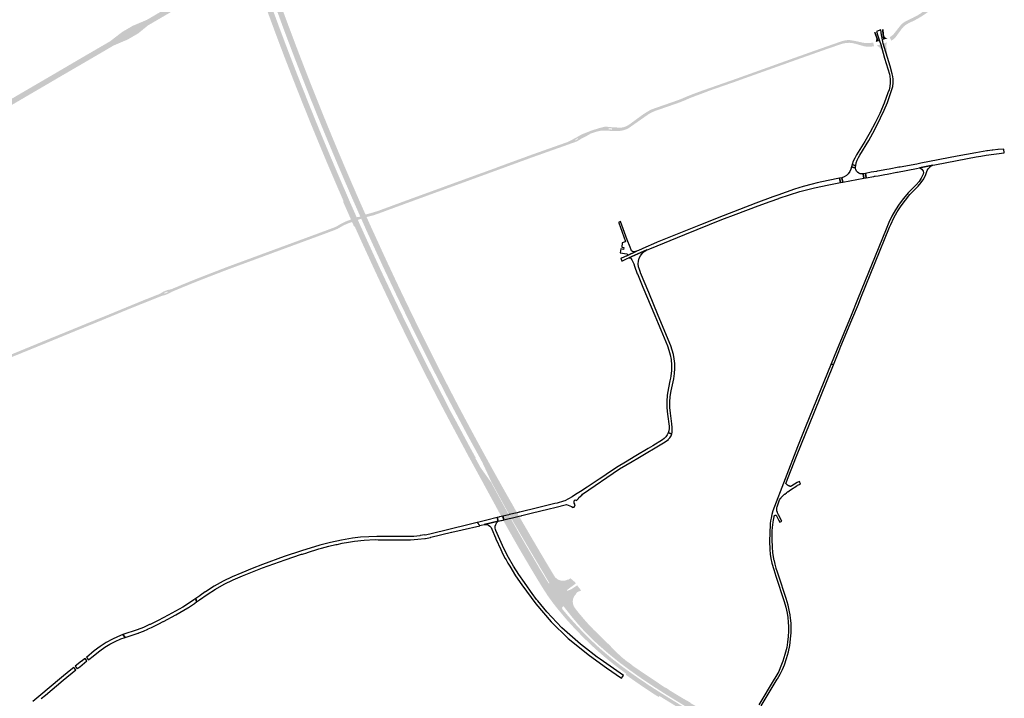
# Model space of a CAD drawing. Header units: metres. Extents: x 124582 to 143330, y 393481 to 406815.
# Tile 109 of 134: x 136712 to 138065, y 396974 to 397906. Entities that reach past the tile are written whole.
import ezdxf

# ---------------------------------------------------------------- set-up
doc = ezdxf.new("R2010")
doc.units = ezdxf.units.M
doc.header["$MEASUREMENT"] = 0
for name, color, linetype, lineweight in [('ir-ARC-asfalt-bestaande wegen-niet te inspecteren', 151, 'Continuous', 0), ('ir-ARC-asfalt-hoofdwegen-te inspecteren', 5, 'Continuous', 0), ('ir-ARC-fietspaden naastliggend- te inspecteren', 1, 'Continuous', 0)]:
    doc.layers.add(name, color=color, linetype=linetype, lineweight=lineweight)

msp = doc.modelspace()

# ---------------------------------------------------------------- hatches: boundary and pattern name
at = {"layer": 'ir-ARC-asfalt-hoofdwegen-te inspecteren', "linetype": 'Continuous', "lineweight": 13}
for points in [[(136760.542, 397824.182), (136756.858, 397830.566), (136758.633, 397831.588), (136797.705, 397854.499), (136836.027, 397876.785), (136886.533, 397906.261), (136929.714, 397931.484), (136986.824, 397964.87), (137000, 397972.926), (137005.491, 397976.13), (137017.54, 397983.09), (137023.4, 397986.511), (137023.95, 397986.831), (137025.657, 397987.829), (137034.507, 397992.996), (137038.155, 397995.125), (137044.872, 397999.047), (137048.155, 398000.963), (137086.108, 398022.778), (137138.587, 398053.56), (137149.416, 398061.211), (137162.206, 398070.325), (137170.343, 398075.032), (137170.811, 398075.303), (137198.715, 398088.506), (137223.666, 398102.948), (137237.064, 398110.928), (137240.753, 398104.4), (137227.318, 398096.594), (137092.134, 398017.645), (137062.185, 398000), (137050.792, 397993.349), (137047.517, 397991.437), (137040.785, 397987.507), (137037.141, 397985.379), (137028.291, 397980.212), (137026.59, 397979.219), (137026.041, 397978.898), (137022.31, 397976.72), (137009.39, 397969.12), (137002.067, 397965.024), (136937.118, 397927.188), (136887.974, 397898.537), (136840.941, 397871.051), (136810.777, 397853.422), (136804.844, 397849.954), (136802.802, 397848.761), (136764.849, 397826.701), (136762.325, 397825.234)], [(137168.991, 397660.441), (137158.966, 397683.649), (137150.772, 397702.728), (137142.848, 397721.53), (137134.865, 397740.577), (137126.766, 397760.192), (137119.025, 397779.25), (137111.589, 397797.693), (137106.013, 397811.792), (137096.742, 397835.482), (137089.328, 397854.577), (137082.229, 397873.285), (137074.601, 397893.497), (137060.449, 397932.134), (137053.82, 397950.338), (137046.1, 397972.114), (137052.89, 397975.978), (137054.873, 397970.349), (137055.346, 397969.051), (137061.152, 397952.879), (137067.931, 397934.106), (137074.931, 397914.945), (137078.649, 397904.856), (137080.815, 397899.026), (137089.257, 397876.56), (137096.588, 397857.312), (137103.937, 397838.278), (137111.407, 397819.195), (137118.959, 397800.155), (137126.616, 397781.07), (137134.294, 397762.153), (137142.182, 397743.056), (137150.018, 397724.265), (137158.052, 397705.31), (137166.115, 397686.504), (137172.879, 397670.804), (137176.226, 397663.105)], [(137156.435, 397655.817), (137156.399, 397657.712), (137156.03, 397658.912), (137154.617, 397662.143), (137146.021, 397682.055), (137134.381, 397709.229), (137123.194, 397735.991), (137111.081, 397765.435), (137099.807, 397793.472), (137090.449, 397817.162), (137079.653, 397844.843), (137073.735, 397860.215), (137062.877, 397889.077), (137055.82, 397908.14), (137045.366, 397936.81), (137036.311, 397962.216), (137035.823, 397963.369), (137035.629, 397963.714), (137035.422, 397963.922), (137034.485, 397964.516), (137033.559, 397964.977), (137042.446, 397970.034), (137044.463, 397964.234), (137044.44, 397963.477), (137044.368, 397963.344), (137044.306, 397962.587), (137049.227, 397948.718), (137055.805, 397930.507), (137063.06, 397910.686), (137070.093, 397891.647), (137077.592, 397871.69), (137084.721, 397853.022), (137092.116, 397833.855), (137099.621, 397814.69), (137107.065, 397795.963), (137114.558, 397777.268), (137122.53, 397757.636), (137130.372, 397738.649), (137138.274, 397719.733), (137146.307, 397700.737), (137161.526, 397665.378), (137164.356, 397658.734)], [(136836.027, 397876.785), (136852.572, 397889.554), (136852.637, 397889.604), (136852.812, 397889.716), (136867.21, 397898.091), (136870.958, 397899.676), (136886.533, 397906.261)], [(136840.941, 397871.051), (136887.974, 397898.537), (136874.851, 397887.765), (136874.544, 397887.578), (136860.276, 397879.246), (136856.525, 397877.677)], [(136584.812, 397721.299), (136581.241, 397727.779), (136581.643, 397728.013), (136594.686, 397735.691), (136682.323, 397786.977), (136689.805, 397791.359), (136698.211, 397796.294), (136707.897, 397801.974), (136722.634, 397810.587), (136741.138, 397821.366), (136755.09, 397829.518), (136755.689, 397829.868), (136755.851, 397829.975), (136756.858, 397830.566), (136760.542, 397824.182), (136759.638, 397823.643), (136748.364, 397816.998), (136694.698, 397785.67)], [(137171.328, 397622.14), (137171.118, 397622.615), (137169.303, 397626.718), (137168.552, 397628.418), (137167.046, 397631.823), (137166.392, 397633.301), (137166.102, 397633.957), (137164.623, 397637.302), (137163.098, 397640.751), (137161.651, 397644.023), (137161.369, 397644.66), (137161.324, 397644.761), (137160.267, 397647.152), (137158.519, 397651.105), (137156.658, 397655.313), (137156.435, 397655.817), (137164.356, 397658.734), (137164.582, 397658.222), (137166.45, 397654), (137168.247, 397649.937), (137169.186, 397647.814), (137169.295, 397647.566), (137169.583, 397646.916), (137171.026, 397643.653), (137172.549, 397640.21), (137174.031, 397636.859), (137174.323, 397636.199), (137174.923, 397634.842), (137176.512, 397631.249), (137177.23, 397629.626), (137179.043, 397625.527), (137179.255, 397625.048), (137172.104, 397622.424)], [(137183.887, 397626.748), (137183.674, 397627.229), (137181.863, 397631.326), (137181.169, 397632.895), (137179.804, 397635.985), (137179.136, 397637.495), (137178.852, 397638.137), (137177.184, 397641.91), (137175.663, 397645.35), (137173.996, 397649.12), (137173.784, 397649.6), (137173.713, 397649.761), (137172.9, 397651.6), (137171.09, 397655.693), (137169.219, 397659.925), (137168.991, 397660.441), (137176.226, 397663.105), (137176.457, 397662.582), (137178.333, 397658.337), (137180.044, 397654.467), (137180.954, 397652.407), (137180.963, 397652.387), (137181.238, 397651.765), (137182.902, 397648.001), (137184.422, 397644.561), (137186.093, 397640.78), (137186.377, 397640.138), (137187.005, 397638.716), (137188.556, 397635.208), (137189.098, 397633.981), (137190.908, 397629.887), (137191.122, 397629.402)], [(137369.825, 397230.765), (137347.915, 397271.048), (137327.833, 397307.78), (137304.874, 397350.648), (137295.918, 397367.542), (137287.472, 397383.713), (137277.638, 397402.668), (137268.214, 397421.081), (137259.807, 397437.643), (137250.756, 397455.872), (137233.534, 397490.838), (137225.179, 397508.161), (137216.899, 397525.554), (137208.323, 397543.64), (137200.461, 397560.311), (137181.314, 397601.949), (137172.104, 397622.424), (137179.255, 397625.048), (137181.503, 397620.134), (137190.598, 397600.027), (137207.066, 397564.219), (137215.169, 397546.978), (137223.528, 397529.373), (137231.967, 397511.639), (137240.491, 397494.003), (137249.061, 397476.553), (137257.67, 397459.15), (137266.373, 397441.708), (137275.181, 397424.274), (137284.242, 397406.559), (137293.271, 397389.068), (137302.517, 397370.718), (137311.405, 397354.607), (137320.608, 397337.321), (137329.864, 397320.06), (137338.449, 397304.306), (137337.986, 397304.003), (137342.527, 397295.588), (137345.198, 397290.741), (137352.817, 397280.019), (137359.625, 397270.506), (137379.949, 397233.099)], [(137380.605, 397233.25), (137360.098, 397270.911), (137348.493, 397295.999), (137347.665, 397297.817), (137342.886, 397306.63), (137327.432, 397334.916), (137316.883, 397354.691), (137306.622, 397374.003), (137297.768, 397390.928), (137288.673, 397408.699), (137279.798, 397425.868), (137270.973, 397443.46), (137260.43, 397464.503), (137252.684, 397480.114), (137237.573, 397511.199), (137230.094, 397526.743), (137222.749, 397542.279), (137215.482, 397557.68), (137211.407, 397566.347), (137203.141, 397584.299), (137188.452, 397616.43), (137183.887, 397626.748), (137191.122, 397629.402), (137193.556, 397623.96), (137194.547, 397621.776), (137202.151, 397605.203), (137210.244, 397587.465), (137218.411, 397569.82), (137226.688, 397552.132), (137235.033, 397534.45), (137243.465, 397516.845), (137251.959, 397499.317), (137260.507, 397481.797), (137269.153, 397464.351), (137277.91, 397446.855), (137286.705, 397429.451), (137295.647, 397412.015), (137304.578, 397394.711), (137313.567, 397377.453), (137322.666, 397360.296), (137331.823, 397343.15), (137341.102, 397325.934), (137350.454, 397308.812), (137359.851, 397291.687), (137369.307, 397274.661), (137378.894, 397257.584), (137382.921, 397250.477), (137385.938, 397245.252), (137385.986, 397245.156), (137386.046, 397245.066), (137387.806, 397242.049), (137391.309, 397235.718)], [(137380.226, 397211.127), (137379.925, 397211.695), (137377.915, 397215.49), (137376.181, 397218.764), (137373.626, 397223.589), (137372.215, 397226.252), (137370.132, 397230.185), (137369.825, 397230.765), (137379.949, 397233.099), (137380.269, 397232.519), (137382.414, 397228.63), (137383.836, 397226.05), (137386.482, 397221.251), (137388.333, 397217.896), (137390.428, 397214.097), (137390.726, 397213.556)], [(137391.537, 397213.744), (137391.236, 397214.282), (137389.109, 397218.075), (137387.229, 397221.431), (137384.544, 397226.221), (137383.104, 397228.791), (137380.929, 397232.671), (137380.605, 397233.25), (137391.309, 397235.718), (137391.644, 397235.139), (137393.863, 397231.299), (137395.3, 397228.814), (137398.057, 397224.045), (137400.048, 397220.6), (137402.245, 397216.8), (137402.54, 397216.289)], [(137545.469, 397007.422), (137536.841, 397013.743), (137528.579, 397020.01), (137514.599, 397031.368), (137501.106, 397043.301), (137488.064, 397055.73), (137475.424, 397068.568), (137463.371, 397081.887), (137451.832, 397095.654), (137444.391, 397105.054), (137437.404, 397114.797), (137430.887, 397124.86), (137421.443, 397140.281), (137412.251, 397155.712), (137404.198, 397169.337), (137397.437, 397180.86), (137391.107, 397191.913), (137381.468, 397209.042), (137380.226, 397211.127), (137390.726, 397213.556), (137395.454, 397205.089), (137397.761, 397200.997), (137406.639, 397185.532), (137416.187, 397169.241), (137426.807, 397151.264), (137434.4, 397138.711), (137436.715, 397135.014), (137438.654, 397131.955), (137439.11, 397131.68), (137439.559, 397131.967), (137439.501, 397132.496), (137414.001, 397175.48), (137408.422, 397184.944), (137395.316, 397207.37), (137391.537, 397213.744), (137402.54, 397216.289), (137406.199, 397209.959), (137415.613, 397193.827), (137425.812, 397176.483), (137435.771, 397159.668), (137445.77, 397142.978), (137447.565, 397140.249), (137449.941, 397138.008), (137452.77, 397136.374), (137455.899, 397135.438), (137459.16, 397135.248), (137462.377, 397135.815), (137463.282, 397136.151), (137464.421, 397136.717), (137464.678, 397136.852), (137464.882, 397136.978), (137465.112, 397136.486), (137467.521, 397137.928), (137468.633, 397138.725), (137474.718, 397133.522), (137476.081, 397131.567), (137463.886, 397122.604), (137463.656, 397122.198), (137463.837, 397121.769), (137464.288, 397121.65), (137464.768, 397121.745), (137468.565, 397123.051), (137472.045, 397125.056), (137477.872, 397129.002), (137481.202, 397124.701), (137483.366, 397121.906), (137483.003, 397121.755), (137479.902, 397120.465), (137478.068, 397119.526), (137476.495, 397118.196), (137476.869, 397117.811), (137476.216, 397117.029), (137474.99, 397115.641), (137473.296, 397113.004), (137472.215, 397110.062), (137471.8, 397106.955), (137472.07, 397103.832), (137473.012, 397100.842), (137474.581, 397098.129), (137476.065, 397096.108), (137478.04, 397093.584), (137480.031, 397091.071), (137490.292, 397078.925), (137500.496, 397068.119), (137506.086, 397062.621), (137516.869, 397052.156), (137522.309, 397046.821), (137527.522, 397041.501), (137532.842, 397036.096), (137539.078, 397030.309), (137545.678, 397024.941), (137548.142, 397023.075), (137548.237, 397023.205), (137551.164, 397021.056), (137553.599, 397019.267), (137553.376, 397018.942), (137549.332, 397013.049), (137537.087, 397022.164), (137525.393, 397031.528), (137516.57, 397038.881), (137507.909, 397046.423), (137498.361, 397055.24), (137489.192, 397064.452), (137479.773, 397074.791), (137470.771, 397085.495), (137459.644, 397099.63), (137458.977, 397100.006), (137458.232, 397099.829), (137457.981, 397099.601), (137457.394, 397098.737), (137457.176, 397097.716), (137457.36, 397096.688), (137457.784, 397096.007), (137465.549, 397086.864), (137473.538, 397077.921), (137481.681, 397069.117), (137489.979, 397060.458), (137498.566, 397052.086), (137507.735, 397043.591), (137517.151, 397035.37), (137526.369, 397027.695), (137535.841, 397020.334), (137542.825, 397015.125), (137548.105, 397011.262)], [(137594.629, 396982.425), (137588.984, 396986.051), (137586.703, 396987.517), (137586.01, 396987.969), (137586.007, 396987.971), (137579.186, 396992.415), (137573.216, 396996.434), (137572.806, 396996.71), (137570.768, 396998.082), (137570.249, 396998.432), (137564.259, 397002.465), (137557.24, 397007.442), (137557.215, 397007.46), (137556.75, 397007.789), (137555.436, 397008.721), (137549.332, 397013.049), (137553.376, 397018.942), (137559.535, 397014.8), (137560.835, 397013.926), (137561.312, 397013.606), (137561.333, 397013.592), (137574.54, 397004.71), (137575.081, 397004.347), (137577.129, 397002.97), (137577.441, 397002.76), (137590.349, 396994.08), (137590.361, 396994.072), (137593.214, 396992.153), (137598.775, 396988.414)], [(137589.865, 396975.544), (137584.173, 396979.113), (137581.989, 396980.482), (137581.106, 396981.062), (137581.087, 396981.074), (137574.501, 396985.401), (137568.442, 396989.529), (137568.037, 396989.805), (137566.018, 396991.182), (137565.524, 396991.518), (137561.862, 396994.013), (137552.615, 397000.493), (137552.123, 397000.838), (137550.763, 397001.791), (137544.579, 397006.125), (137545.469, 397007.422), (137548.105, 397011.262), (137554.228, 397006.931), (137555.555, 397005.993), (137556.017, 397005.666), (137556.045, 397005.646), (137563.049, 397000.693), (137569.051, 396996.679), (137569.565, 396996.335), (137571.605, 396994.97), (137572.014, 396994.696), (137578.029, 396990.674), (137584.824, 396986.312), (137584.83, 396986.308), (137585.601, 396985.813), (137587.83, 396984.387), (137593.484, 396980.771), (137590.835, 396976.945)], [(137681.868, 396922.377), (137679.89, 396922.547), (137678.07, 396923.342), (137677.252, 396923.872), (137590.835, 396976.945), (137593.484, 396980.771), (137599.616, 396976.952), (137642.639, 396950.618), (137666.998, 396935.657), (137667.356, 396935.468), (137671.055, 396934.145), (137671.563, 396933.992), (137672.044, 396934.099), (137672.227, 396934.556), (137671.953, 396934.965), (137601.639, 396978.033), (137594.629, 396982.425), (137598.775, 396988.414), (137599.003, 396988.744), (137601.589, 396987.12), (137604.25, 396985.449), (137604.118, 396985.252), (137612.87, 396979.837), (137622.332, 396974.137), (137632.775, 396968.21), (137633.727, 396967.676), (137633.466, 396967.217), (137644.494, 396961.133), (137653.899, 396955.802), (137658.207, 396953.94), (137662.767, 396952.831), (137667.448, 396952.506), (137672.118, 396952.974), (137675.646, 396954.074), (137678.964, 396955.701), (137681.994, 396957.816), (137689.624, 396952.333), (137687.047, 396948.172), (137682.907, 396941.646), (137681.109, 396938.751), (137681.005, 396938.29), (137681.052, 396937.998), (137681.224, 396937.683), (137681.617, 396937.277), (137682.139, 396936.95), (137682.74, 396936.828), (137683.24, 396936.868), (137683.965, 396937.186), (137685.263, 396938.28), (137686.546, 396939.606), (137687.963, 396941.589), (137690.593, 396945.69), (137693.177, 396949.78), (137696.122, 396947.665), (137699.413, 396945.3), (137699.471, 396945.258), (137691.117, 396932.061), (137686.716, 396925.464), (137685.471, 396923.917), (137683.796, 396922.85)]]:
    msp.add_hatch(color=5, dxfattribs=at).paths.add_polyline_path(points)
at = {"layer": 'ir-ARC-fietspaden naastliggend- te inspecteren', "linetype": 'Continuous', "lineweight": 30}
for points in [[(137909.679, 397877.684), (137907.338, 397882.292), (137910.039, 397884.139), (137912.471, 397886.327), (137914.591, 397888.819), (137919.773, 397895.524), (137921.186, 397897.352), (137923.661, 397900.265), (137926.673, 397902.619), (137929.061, 397904.133), (137930.972, 397905.132), (137931.523, 397905.42), (137934.583, 397906.948), (137939.138, 397909.004), (137942.295, 397910.636), (137945.327, 397912.246), (137949.677, 397914.914), (137954.382, 397918.319), (137959.233, 397921.707), (137963.764, 397924.155), (137967.843, 397925.943), (137982.122, 397931.109), (137983.682, 397931.68), (137984.359, 397931.926), (137996.843, 397936.492), (138000.496, 397937.827), (138005.955, 397939.823), (138012.4, 397942.091), (138013.018, 397942.291), (138013.131, 397942.328), (138011.013, 397936.982), (138010.922, 397936.949), (138010.887, 397936.936), (138010.691, 397936.864), (138010.228, 397936.695), (137998.425, 397932.493), (137994.78, 397931.195), (137982.259, 397926.738), (137981.698, 397926.539), (137981.622, 397926.517), (137981.18, 397926.385), (137972.3, 397923.09), (137971.536, 397923.108), (137967.449, 397921.498), (137963.493, 397919.363), (137960.806, 397917.681), (137958.674, 397916.153), (137956.058, 397914.278), (137952.34, 397911.727), (137951.77, 397911.336), (137947.754, 397909.03), (137942.656, 397906.12), (137933.457, 397901.665), (137930.013, 397899.717), (137926.917, 397897.253), (137924.246, 397894.334), (137923.537, 397893.38), (137918.661, 397886.803), (137916.224, 397883.389), (137914.336, 397881.167), (137912.138, 397879.251)], [(137888.241, 397875.847), (137888.369, 397876.615), (137888.441, 397877.049), (137889, 397880.4), (137887.942, 397883.26), (137886.915, 397886.038), (137885.887, 397888.817), (137885.631, 397888.798), (137885.581, 397888.934), (137887.785, 397889.789), (137887.812, 397889.717), (137890.362, 397882.561), (137892.518, 397877.123)], [(137898.311, 397878.929), (137897.558, 397884.245), (137896.597, 397892.982), (137898.925, 397893.465), (137899.34, 397889.44), (137899.65, 397885.32), (137900.145, 397883.533), (137901.304, 397882.084), (137902.939, 397881.209), (137904.787, 397881.048), (137903.794, 397880.632), (137902.596, 397880.217)], [(137900.463, 397853.608), (137896.93, 397863.24), (137895.686, 397865.643), (137894.007, 397867.766), (137891.954, 397869.529), (137889.603, 397870.868), (137894.353, 397872.377), (137895.627, 397868.349), (137896.063, 397867.576), (137896.423, 397867.523)], [(137904.449, 397854.578), (137900.078, 397867.803), (137900.45, 397869.664), (137899.351, 397873.963), (137903.737, 397875.315), (137903.037, 397873.06), (137902.841, 397871.945), (137902.79, 397869.73)]]:
    msp.add_hatch(color=1, dxfattribs=at).paths.add_polyline_path(points)
h = msp.add_hatch(color=1, dxfattribs=at)
h.paths.add_polyline_path([(136934.402, 397538.12), (136933.521, 397541.568), (136933.506, 397541.626), (136933.572, 397541.653), (136937.527, 397543.268), (136943.72, 397545.796), (136953.494, 397549.741), (136963.254, 397553.575), (136982.958, 397561.205), (136992.504, 397564.919), (137002.044, 397568.492), (137011.619, 397572.021), (137025.314, 397577.049), (137063.193, 397591.04), (137105.317, 397606.553), (137138.744, 397618.896), (137141.994, 397620.136), (137144.709, 397621.219), (137147.839, 397622.679), (137153.563, 397626.072), (137158.11, 397628.369), (137162.829, 397630.289), (137163.946, 397630.695), (137163.954, 397630.698), (137164.517, 397630.903), (137164.926, 397631.052), (137167.046, 397631.823), (137174.923, 397634.842), (137176.781, 397635.547), (137177.056, 397634.931), (137179.804, 397635.985), (137186.736, 397638.644), (137187.005, 397638.716), (137189.876, 397639.42), (137190.67, 397639.624), (137192.676, 397640.14), (137203.192, 397643.256), (137217.413, 397648.469), (137229.729, 397653.021), (137251.496, 397661.034), (137261.482, 397664.642), (137294.923, 397676.845), (137325.151, 397687.852), (137366.014, 397702.693), (137366.039, 397702.703), (137372.734, 397705.258), (137391.627, 397712.159), (137416.214, 397721.139), (137443.603, 397730.861), (137449.617, 397732.969), (137456.887, 397735.517), (137461.581, 397737.213), (137464.081, 397738.043), (137466.497, 397739.092), (137476.333, 397744.349), (137482.718, 397748.044), (137484.441, 397748.925), (137497.15, 397753.981), (137507.947, 397757.371), (137516.008, 397759.446), (137519.854, 397759.26), (137520.414, 397758.976), (137530.501, 397758.456), (137532.492, 397758.347), (137532.513, 397758.186), (137535.028, 397758.048), (137538.232, 397758.134), (137541.405, 397758.585), (137544.525, 397759.704), (137547.494, 397761.176), (137550.274, 397762.981), (137561.976, 397771.538), (137568.626, 397776.38), (137575.347, 397780.568), (137578.146, 397782.196), (137581.098, 397783.527), (137592.022, 397787.334), (137615.968, 397795.703), (137618.395, 397796.591), (137620.269, 397797.352), (137628.607, 397800.861), (137635.288, 397803.535), (137640.984, 397805.712), (137650.293, 397809.117), (137696.613, 397825.322), (137756.133, 397846.684), (137800.728, 397862.58), (137831.376, 397873.353), (137840.906, 397876.66), (137843.249, 397877.348), (137845.195, 397877.862), (137849.195, 397878.434), (137853.236, 397878.379), (137857.219, 397877.699), (137862.793, 397876.59), (137867.663, 397875.516), (137871.121, 397874.789), (137874.08, 397874.406), (137877.948, 397874.287), (137881.806, 397874.595), (137883.39, 397874.842), (137884.746, 397875.054), (137885.873, 397870.055), (137884.895, 397869.853), (137880.648, 397869.33), (137876.37, 397869.373), (137872.134, 397869.981), (137868.016, 397871.143), (137863.345, 397872.539), (137859.796, 397873.458), (137855.882, 397874.345), (137851.886, 397874.714), (137847.875, 397874.561), (137843.919, 397873.886), (137840.084, 397872.703), (137823.018, 397866.884), (137775.474, 397850.03), (137765.462, 397846.427), (137730.937, 397834.115), (137726.129, 397832.4), (137701.694, 397823.686), (137699.206, 397822.667), (137657.355, 397808.114), (137657.403, 397807.976), (137651.277, 397805.664), (137640.888, 397801.802), (137634.195, 397799.24), (137629.911, 397797.456), (137625.847, 397795.651), (137621.515, 397793.857), (137617.405, 397792.326), (137611.573, 397790.257), (137584.923, 397781.005), (137580.048, 397778.923), (137575.493, 397776.212), (137551.565, 397759.451), (137548.47, 397757.379), (137545.134, 397755.724), (137541.612, 397754.512), (137537.963, 397753.764), (137532.86, 397753.504), (137525.182, 397753.641), (137516.154, 397753.913), (137512.606, 397754.043), (137509.507, 397753.693), (137506.474, 397753.009), (137503.546, 397752.232), (137500.592, 397751.304), (137495.919, 397749.76), (137495.366, 397749.52), (137494.697, 397748.684), (137485.371, 397743.785), (137483.753, 397743.098), (137482.326, 397742.07), (137481.499, 397741.493), (137478.019, 397739.517), (137474.355, 397737.908), (137471.487, 397736.969), (137469.545, 397736.354), (137466.723, 397735.285), (137461.561, 397733.418), (137449.955, 397729.331), (137415.193, 397716.968), (137386.669, 397706.522), (137325.876, 397684.308), (137295.693, 397673.331), (137264.104, 397661.795), (137219.132, 397645.297), (137211.451, 397642.429), (137206.46, 397640.604), (137205.724, 397640.335), (137198.961, 397637.933), (137196.376, 397637.259), (137192.196, 397636.169), (137191.402, 397635.962), (137188.945, 397635.321), (137188.556, 397635.208), (137184.451, 397634.02), (137181.169, 397632.895), (137180.3, 397632.597), (137176.512, 397631.249), (137168.552, 397628.418), (137166.013, 397627.515), (137165.441, 397627.311), (137164.224, 397626.878), (137161.001, 397625.627), (137158.472, 397624.495), (137156.826, 397623.699), (137155.273, 397622.839), (137148.684, 397619.047), (137141.441, 397616.132), (137139.925, 397615.586), (137136.085, 397614.204), (137132.764, 397612.906), (137129.746, 397611.758), (137102.852, 397601.872), (137064.766, 397587.83), (137028.856, 397574.549), (137020.347, 397571.421), (137011.611, 397568.229), (137003.016, 397565.065), (136993.831, 397561.611), (136985.169, 397558.249), (136976.357, 397554.859), (136967.365, 397551.369), (136957.525, 397547.505), (136948.829, 397544.03), (136939.31, 397540.13), (136934.666, 397538.228)])
h.paths.add_polyline_path([(137525.08, 397755.522), (137521.479, 397755.675), (137521.139, 397755.83), (137521.014, 397756.182), (137521.036, 397756.59), (137521.171, 397756.951), (137521.528, 397757.098), (137525.186, 397756.949), (137525.514, 397756.779), (137525.621, 397756.426), (137525.594, 397755.995), (137525.428, 397755.66)], flags=16)
h.paths.add_polyline_path([(137475.854, 397740.774), (137475.353, 397740.806), (137475.118, 397741.249), (137475.372, 397741.682), (137478.532, 397743.298), (137479.019, 397743.247), (137479.233, 397742.807), (137478.972, 397742.393)], flags=16)
h = msp.add_hatch(color=1, dxfattribs=at)
h.paths.add_polyline_path([(136398.459, 397319.969), (136395.077, 397322.798), (136397.754, 397323.869), (136430.239, 397335.61), (136446.746, 397342.315), (136468.891, 397351.609), (136513.813, 397369.769), (136601.25, 397405.795), (136623.461, 397414.82), (136645.597, 397424.152), (136681.543, 397438.625), (136748.325, 397466.118), (136767.417, 397473.896), (136812.462, 397492.352), (136831.993, 397500.22), (136882.769, 397521.153), (136902.773, 397529.02), (136904.46, 397529.76), (136909.298, 397532.662), (136910.356, 397533.153), (136914.032, 397534.606), (136915.139, 397534.958), (136919.801, 397535.912), (136933.521, 397541.568), (136934.402, 397538.12), (136934.413, 397538.075), (136924.143, 397533.879), (136920.941, 397532.484), (136915.932, 397529.745), (136911.463, 397527.94), (136907.676, 397526.986), (136905.985, 397526.447), (136896.954, 397522.782), (136877.127, 397514.931), (136858.091, 397507.213), (136815.58, 397489.64), (136793.963, 397480.893), (136749.298, 397462.506), (136666.439, 397428.714), (136652.046, 397422.725), (136620.36, 397409.69), (136509.288, 397364.3), (136428.24, 397331.18), (136419.89, 397328.231), (136409.797, 397324.48), (136407.9, 397323.703), (136407.587, 397323.486), (136407.15, 397323.183)])
h.paths.add_polyline_path([(136910.825, 397529.992), (136910.452, 397530.467), (136910.483, 397530.89), (136910.775, 397531.199), (136914.25, 397532.592), (136914.651, 397532.704), (136914.868, 397532.519), (136915.052, 397532.267), (136915.126, 397531.976), (136915.057, 397531.663)], flags=16)

# ---------------------------------------------------------------- linework, layer by layer
at = {"layer": 'ir-ARC-asfalt-bestaande wegen-niet te inspecteren', "color": 7, "linetype": 'Continuous', "lineweight": 30, "flags": 128}
for points in [[(137900.078, 397867.803), (137898.409, 397873.644), (137897.351, 397878.681), (137896.157, 397885.474), (137895.023, 397892.426), (137889.273, 397890.305), (137891.27, 397884.3), (137893.512, 397877.419), (137895.01, 397872.585), (137896.423, 397867.523), (137900.463, 397853.608), (137906.992, 397831.769), (137907.628, 397828.891), (137908.201, 397824.219), (137908.224, 397819.513), (137907.697, 397814.836), (137906.626, 397810.253), (137905.027, 397805.826), (137899.609, 397791.57), (137893.648, 397777.533), (137887.293, 397764.512), (137880.439, 397751.747), (137873.096, 397739.257), (137861.592, 397720.595), (137859.338, 397716.332), (137857.404, 397711.914), (137855.802, 397707.365), (137860.646, 397705.712), (137861.477, 397709.579), (137862.753, 397713.323), (137864.456, 397716.893), (137866.564, 397720.24), (137878.494, 397740.32), (137887.009, 397755.759), (137894.888, 397771.533), (137899.774, 397782.072), (137904.223, 397792.803), (137908.227, 397803.708), (137911.781, 397814.768), (137912.289, 397819.657), (137912.223, 397824.571), (137911.763, 397828.438), (137910.947, 397832.246), (137907.883, 397842.777), (137904.449, 397854.578), (137900.078, 397867.803)], [(138039.821, 397720.23), (138064.882, 397723.395), (138064.197, 397728.65), (138056.653, 397728.049), (138056.35, 397728.025), (138055.955, 397727.983), (138048.916, 397727.244), (138048.521, 397727.202), (138048.226, 397727.163), (138041.997, 397726.349), (138040.715, 397726.181), (138025.649, 397723.641), (138000, 397718.69), (137950.38, 397709.11), (137944.72, 397708.083), (137921.89, 397703.94), (137920.805, 397703.745), (137919.738, 397703.554), (137906.587, 397701.19), (137903.516, 397700.638), (137890.781, 397698.349), (137890.161, 397698.237), (137889.129, 397698.052), (137881.795, 397696.716), (137874.067, 397695.168), (137875.19, 397689.309), (137885.442, 397691.039), (137886.404, 397691.201), (137887.403, 397691.369), (137891.305, 397692.027), (137900.767, 397693.805), (137903.79, 397694.373), (137917.052, 397696.866), (137917.29, 397696.91), (137918.15, 397697.07), (137944.359, 397701.946), (137948.149, 397702.713), (137966.566, 397706.339), (137966.854, 397706.434), (137969.27, 397706.92), (138000, 397712.847), (138025.991, 397717.86), (138032.561, 397719.05), (138039.821, 397720.23)], [(137840.43, 397457.844), (137855.3, 397493.82), (137864.42, 397515.321), (137867.808, 397524.128), (137907.068, 397621.373), (137908.714, 397625.189), (137912.974, 397633.977), (137917.771, 397642.484), (137923.085, 397650.678), (137928.897, 397658.527), (137935.183, 397666), (137941.921, 397673.07), (137946.49, 397677.574), (137950.571, 397682.525), (137954.121, 397687.869), (137957.102, 397693.55), (137958.704, 397699.07), (137960.053, 397701.467), (137961.868, 397703.534), (137964.07, 397705.182), (137966.566, 397706.339), (137948.149, 397702.713), (137949.861, 397702.176), (137951.367, 397701.199), (137952.555, 397699.854), (137953.339, 397698.239), (137953.665, 397696.38), (137953.372, 397694.215), (137950.841, 397688.862), (137947.656, 397683.871), (137943.868, 397679.319), (137939.538, 397675.281), (137932.742, 397668.286), (137926.407, 397660.871), (137920.557, 397653.067), (137915.218, 397644.905), (137910.411, 397636.419), (137906.155, 397627.644), (137902.468, 397618.615), (137863.323, 397522.112), (137854.201, 397500), (137834.177, 397451.461), (137826.902, 397433.453), (137830.026, 397432.174), (137837.399, 397450.512), (137840.43, 397457.844)], [(137855.802, 397707.365), (137854.716, 397704.263), (137860.365, 397702.382), (137860.471, 397704.69), (137860.646, 397705.712), (137855.802, 397707.365)], [(137842.776, 397683.283), (137872.003, 397688.708), (137870.867, 397694.56), (137868.765, 397694.422), (137866.69, 397694.781), (137864.756, 397695.617), (137863.086, 397696.869), (137861.752, 397698.475), (137860.829, 397700.347), (137860.365, 397702.382), (137854.716, 397704.263), (137853.905, 397700.845), (137852.446, 397697.65), (137850.393, 397694.8), (137847.826, 397692.403), (137844.842, 397690.55), (137841.554, 397689.313), (137842.776, 397683.283)], [(137872.003, 397688.708), (137875.19, 397689.309), (137874.067, 397695.168), (137870.867, 397694.56), (137872.003, 397688.708)], [(137546.484, 397578.066), (137548.765, 397578.988), (137549.097, 397579.122), (137573.557, 397589.929), (137575.526, 397590.727), (137577.568, 397591.318), (137625.996, 397611.105), (137676.904, 397631.631), (137696.38, 397639.096), (137726.519, 397650.526), (137743.328, 397656.724), (137755.102, 397660.804), (137755.523, 397660.95), (137769.733, 397665.832), (137784.08, 397670.292), (137803.855, 397675.32), (137823.803, 397679.611), (137839.587, 397682.71), (137838.39, 397688.442), (137822.951, 397685.563), (137807.611, 397682.197), (137800.733, 397680.521), (137788.502, 397677.299), (137776.415, 397673.575), (137753.428, 397665.247), (137746.736, 397662.822), (137723.599, 397654.113), (137678.365, 397636.924), (137647.322, 397624.417), (137640.458, 397621.652), (137610.898, 397609.66), (137588.052, 397600.599), (137582.632, 397598.351), (137572.36, 397593.875), (137562.239, 397589.067), (137559.462, 397588.109), (137546.087, 397582.027), (137538.604, 397578.619), (137538.243, 397578.494), (137537.862, 397578.435), (137537.796, 397578.135), (137538.195, 397577.274), (137539.19, 397575.126), (137539.358, 397574.765), (137546.484, 397578.066)], [(137841.554, 397689.313), (137838.39, 397688.442), (137839.587, 397682.71), (137842.776, 397683.283), (137841.554, 397689.313)], [(137543.652, 397601.19), (137539.935, 397599.771), (137539.086, 397594.014), (137542.075, 397593.524), (137541.67, 397590.749), (137537.709, 397591.371), (137536.917, 397585.944), (137545.999, 397584.579), (137546.292, 397584.501), (137546.56, 397584.36), (137547.049, 397583.768), (137547.003, 397583.002), (137546.635, 397582.43), (137546.087, 397582.027), (137559.462, 397588.109), (137556.573, 397587.575), (137555.162, 397587.495), (137553.817, 397587.926), (137552.715, 397588.811), (137551.974, 397590.119), (137550.571, 397593.794), (137546.664, 397604.098), (137537.55, 397629), (137535.07, 397628.27), (137535.197, 397627.385), (137544.492, 397601.513), (137543.652, 397601.19)], [(137555.772, 397571.045), (137556.888, 397567.613), (137560.549, 397557.242), (137560.833, 397557.277), (137568.323, 397538.989), (137584.537, 397500), (137589.111, 397488.964), (137592.681, 397480.352), (137601.862, 397458.2), (137604.081, 397452.122), (137605.771, 397445.876), (137606.922, 397439.509), (137606.931, 397439.442), (137607.576, 397431.792), (137607.443, 397424.116), (137606.532, 397416.493), (137606.014, 397413.774), (137605.216, 397409.964), (137603.205, 397400.338), (137602.339, 397395.431), (137601.693, 397390.49), (137601.096, 397381.692), (137601.197, 397372.874), (137601.996, 397364.092), (137604.141, 397347.743), (137604.293, 397344.653), (137603.945, 397341.578), (137603.106, 397338.6), (137607.961, 397337.031), (137608.389, 397339.043), (137608.542, 397341.095), (137608.658, 397346.155), (137608.016, 397351.175), (137606.059, 397365.473), (137605.341, 397373.218), (137605.284, 397380.995), (137605.89, 397388.749), (137607.153, 397396.424), (137610.611, 397412.981), (137611.74, 397419.983), (137612.219, 397427.058), (137612.044, 397434.148), (137611.361, 397440.282), (137610.189, 397446.341), (137608.535, 397452.286), (137606.41, 397458.08), (137589.092, 397500), (137576.147, 397531.335), (137564.752, 397558.652), (137565.001, 397558.781), (137563.486, 397563.009), (137562.233, 397566.78), (137561.73, 397570.722), (137561.997, 397574.687), (137563.022, 397578.526), (137564.768, 397582.096), (137567.17, 397585.262), (137570.136, 397587.906), (137573.557, 397589.929), (137549.097, 397579.122), (137550.285, 397579.285), (137551.412, 397578.875), (137552.217, 397577.985), (137553.02, 397576.558), (137555.772, 397571.045)], [(137395.3, 397228.814), (137384.544, 397226.221), (137383.836, 397226.05), (137375.893, 397224.136), (137377.15, 397218.998), (137386.482, 397221.251), (137387.229, 397221.431), (137398.057, 397224.045), (137400.942, 397224.74), (137401.752, 397224.936), (137414.862, 397228.097), (137439.257, 397233.979), (137447.262, 397235.839), (137463.202, 397240.145), (137465.432, 397239.03), (137469.893, 397237.251), (137472.59, 397236.176), (137472.739, 397236.653), (137473.836, 397236.31), (137475.276, 397239.459), (137473.802, 397242.078), (137473.706, 397245.302), (137475.218, 397246.39), (137476.189, 397246.258), (137477.071, 397245.822), (137479.774, 397248.239), (137480.08, 397249.96), (137484.163, 397253.137), (137485.009, 397254.393), (137536.13, 397288.92), (137553.339, 397299.183), (137561.102, 397303.812), (137596.631, 397325.001), (137600.092, 397327.146), (137603.276, 397329.683), (137603.33, 397329.73), (137605.334, 397331.85), (137606.897, 397334.314), (137607.961, 397337.031), (137603.106, 397338.6), (137601.737, 397335.689), (137599.899, 397333.049), (137597.645, 397330.754), (137595.038, 397328.869), (137581.83, 397320.918), (137575.409, 397317.053), (137558.691, 397306.989), (137544.496, 397298.444), (137534.34, 397292.33), (137518.375, 397281.788), (137517.631, 397281.297), (137510.298, 397276.454), (137508.044, 397274.966), (137491.472, 397264.023), (137482.584, 397258.153), (137475.78, 397253.66), (137471.032, 397250.547), (137466.074, 397247.78), (137460.93, 397245.376), (137459.132, 397244.638), (137450.601, 397242.033), (137447.378, 397241.265), (137412.267, 397232.899), (137410.208, 397232.408), (137399.013, 397229.709), (137398.202, 397229.514), (137395.3, 397228.814)], [(137344.12, 397211.359), (137346.06, 397211.844), (137350.132, 397212.6), (137369.222, 397217.082), (137369.357, 397217.115), (137369.357, 397217.117), (137368.092, 397222.242), (137353.81, 397218.714), (137340.798, 397215.54), (137340.552, 397215.479), (137344.12, 397211.359)], [(137371.012, 397222.959), (137371.008, 397222.958), (137370.405, 397222.813), (137368.092, 397222.242), (137369.357, 397217.117), (137369.357, 397217.115), (137373.147, 397218.03), (137373.746, 397218.176), (137373.754, 397218.178), (137376.181, 397218.764), (137377.15, 397218.998), (137375.893, 397224.136), (137373.626, 397223.589), (137371.012, 397222.959)], [(137148.219, 397185.308), (137154.937, 397186.832), (137163.48, 397188.456), (137172.081, 397189.744), (137185.23, 397191.054), (137200.487, 397191.784), (137204.316, 397191.771), (137207.327, 397191.761), (137218.261, 397191.725), (137248.762, 397191.623), (137258.751, 397192.254), (137268.682, 397193.503), (137269.249, 397193.456), (137276.247, 397194.932), (137276.64, 397195.274), (137305.276, 397202.064), (137305.54, 397202.123), (137320.038, 397205.382), (137344.228, 397210.95), (137344.12, 397211.359), (137340.552, 397215.479), (137329.492, 397212.716), (137275.491, 397199.507), (137269.056, 397198.18), (137268.618, 397198.295), (137261.949, 397197.283), (137261.509, 397197.064), (137253.623, 397196.3), (137245.709, 397195.945), (137237.786, 397196), (137226.813, 397196.108), (137202.599, 397196.125), (137191.446, 397195.856), (137180.315, 397195.101), (137169.227, 397193.862), (137154.096, 397191.111), (137139.07, 397187.835), (137124.167, 397184.037), (137098.913, 397176.398), (137075.419, 397168.415), (137045.537, 397157.611), (137031.132, 397152.206), (137016.876, 397146.418), (137003.988, 397140.86), (136991.41, 397134.631), (136979.178, 397127.748), (136967.326, 397120.231), (136966.642, 397120.065), (136959.565, 397115.246), (136959.294, 397114.788), (136953.632, 397110.775), (136954.701, 397106.13), (136958.822, 397109.122), (136969.381, 397116.333), (136980.998, 397123.773), (136993.001, 397130.572), (137005.356, 397136.709), (137018.026, 397142.167), (137031.764, 397147.753), (137045.626, 397153.022), (137076.626, 397164.205), (137098.961, 397171.711), (137099.492, 397171.645), (137100.441, 397171.947), (137106.553, 397173.888), (137107.139, 397174.359), (137122.774, 397179.144), (137126.564, 397180.216), (137136.423, 397182.749), (137146.364, 397184.939), (137148.219, 397185.308)], [(137365.215, 397207.556), (137365.299, 397210.238), (137366.03, 397212.819), (137367.364, 397215.147), (137369.222, 397217.082), (137350.132, 397212.6), (137351.842, 397212.82), (137353.562, 397212.701), (137355.994, 397211.908), (137358.092, 397210.445), (137359.676, 397208.437), (137360.611, 397206.056), (137365.461, 397194.137), (137365.973, 397192.947), (137372.756, 397178.213), (137375.851, 397172.033), (137379.067, 397165.914), (137380.101, 397164.057), (137382.638, 397159.611), (137385.237, 397155.201), (137393.254, 397142.24), (137401.822, 397129.636), (137421.119, 397103.745), (137442.318, 397078.733), (137465.704, 397056.09), (137494.608, 397032.645), (137518.264, 397015.565), (137538.667, 397001.282), (137541.429, 397005.031), (137509.504, 397027.592), (137505.473, 397030.44), (137486.518, 397044.857), (137482.438, 397047.96), (137457.011, 397070.601), (137436.089, 397092.764), (137423.74, 397107.667), (137423.178, 397108.346), (137422.119, 397109.624), (137421.294, 397110.801), (137420.805, 397111.499), (137417.514, 397115.737), (137417.068, 397116.34), (137405.291, 397132.72), (137397.576, 397143.964), (137390.334, 397155.518), (137383.578, 397167.362), (137377.319, 397179.476), (137371.567, 397191.84), (137366.333, 397204.431), (137366.306, 397204.502), (137365.79, 397205.828), (137365.215, 397207.556)], [(136887.989, 397068.771), (136888.3, 397069.057), (136892.79, 397071.136), (136902.823, 397076.042), (136902.845, 397076.053), (136903.007, 397076.021), (136909.005, 397079.093), (136909.378, 397079.284), (136909.593, 397079.48), (136926.396, 397088.621), (136942.945, 397098.213), (136943.56, 397098.409), (136943.948, 397098.658), (136951.793, 397103.891), (136951.909, 397103.971), (136952.026, 397104.052), (136952.642, 397104.636), (136954.701, 397106.13), (136953.632, 397110.775), (136951.105, 397108.984), (136943.665, 397103.86), (136935.979, 397099.112), (136926.045, 397093.375), (136915.985, 397087.862), (136901.977, 397080.52), (136891.083, 397075.196), (136890.773, 397075.158), (136890.387, 397074.964), (136881.879, 397071.14), (136873.226, 397067.656), (136873.149, 397067.86), (136873.082, 397067.838), (136853.436, 397061.409), (136856.578, 397057.483), (136865.045, 397060.173), (136874.615, 397063.351), (136874.878, 397063.31), (136875.125, 397063.401), (136875.377, 397063.494), (136881.737, 397066.004), (136887.989, 397068.771)], [(136856.578, 397057.483), (136853.436, 397061.409), (136846.202, 397058.377), (136839.137, 397054.971), (136830.602, 397050.222), (136822.394, 397044.929), (136814.283, 397038.882), (136803.47, 397030.02), (136806.16, 397026.657), (136810.993, 397030.457), (136822.025, 397039.133), (136828.752, 397043.904), (136835.786, 397048.21), (136843.094, 397052.032), (136850.644, 397055.351), (136856.578, 397057.483)], [(136804.231, 397025.11), (136801.561, 397028.498), (136800.747, 397027.849), (136796.971, 397024.838), (136796.887, 397024.771), (136788.002, 397017.687), (136790.767, 397014.314), (136791.783, 397015.129), (136794.29, 397017.139), (136804.231, 397025.11)]]:
    msp.add_lwpolyline(points, close=True, dxfattribs=at)
for points in [[(137730.694, 396963.338), (137752.778, 397000), (137753.189, 397000.683), (137756.774, 397006.746), (137756.842, 397006.861), (137756.891, 397006.959), (137759.996, 397013.187), (137760.044, 397013.283), (137760.093, 397013.401), (137762.78, 397019.918), (137765.786, 397028.611), (137768.256, 397037.471), (137770.181, 397046.466), (137771.192, 397055.123), (137771.208, 397055.263), (137771.22, 397055.439), (137771.8, 397063.902), (137771.814, 397064.1), (137771.817, 397064.266), (137771.997, 397072.955), (137771.943, 397076.492), (137771.941, 397076.642), (137771.928, 397076.838), (137771.707, 397080.152), (137771.696, 397080.32), (137771.681, 397080.444), (137771.265, 397083.982), (137770.651, 397088.374), (137769.892, 397092.743), (137769.44, 397094.914), (137768.988, 397097.085), (137767.836, 397101.797), (137766.536, 397106.471), (137765.089, 397111.101), (137754.521, 397142.803), (137753.146, 397146.934), (137753.071, 397147.16), (137753.047, 397147.241), (137751.517, 397152.33), (137751.488, 397152.427), (137751.439, 397152.613), (137750.017, 397157.972), (137748.9, 397162.796), (137748.827, 397163.112), (137748.805, 397163.234), (137746.922, 397173.49), (137746.13, 397182.111), (137746.114, 397182.283), (137746.108, 397182.428), (137745.755, 397190.996), (137745.751, 397191.105), (137745.752, 397191.237), (137745.831, 397199.934), (137746.011, 397203.871), (137746.018, 397204.034), (137746.037, 397204.254), (137746.362, 397207.926), (137746.379, 397208.123), (137746.399, 397208.274), (137746.913, 397212.193), (137747.464, 397215.905), (137747.865, 397218.411), (137748.765, 397222.944), (137748.703, 397223.08), (137748.679, 397223.147), (137748.653, 397223.221), (137748.615, 397223.366), (137748.59, 397223.513), (137748.577, 397223.662), (137748.577, 397223.669), (137748.578, 397223.812), (137748.586, 397223.899), (137748.592, 397223.961), (137748.618, 397224.108), (137748.631, 397224.155), (137748.638, 397224.181), (137748.657, 397224.252), (137748.709, 397224.393), (137748.722, 397224.421), (137748.773, 397224.528), (137748.819, 397224.608), (137748.848, 397224.658), (137748.934, 397224.78), (137748.996, 397224.854), (137749.03, 397224.894), (137749.136, 397225), (137749.17, 397225.028), (137749.25, 397225.096), (137749.334, 397225.155), (137749.358, 397225.171), (137749.373, 397225.182), (137749.502, 397225.257), (137749.549, 397225.279), (137749.593, 397225.299), (137749.638, 397225.32), (137749.778, 397225.372), (137749.795, 397225.377), (137749.824, 397225.384), (137749.923, 397225.411), (137750.037, 397225.431), (137750.055, 397225.434), (137750.07, 397225.437), (137750.219, 397225.451), (137750.369, 397225.451), (137750.518, 397225.439), (137750.544, 397225.434), (137750.562, 397225.431), (137750.665, 397225.414), (137750.81, 397225.376), (137750.951, 397225.325), (137751.007, 397225.299), (137751.05, 397225.28), (137751.087, 397225.263), (137751.217, 397225.189), (137751.239, 397225.173), (137751.269, 397225.153), (137751.34, 397225.104), (137751.454, 397225.009), (137751.455, 397225.008), (137751.562, 397224.903), (137751.607, 397224.851), (137751.659, 397224.79), (137751.746, 397224.668), (137751.762, 397224.641), (137751.821, 397224.539), (137751.886, 397224.404), (137754.614, 397219.098), (137756.285, 397215.848), (137759.313, 397217.43), (137754.794, 397225.987), (137753.412, 397228.604), (137753.053, 397229.363), (137753.006, 397229.461), (137752.715, 397230.245), (137752.676, 397230.35), (137752.667, 397230.383), (137752.447, 397231.176), (137752.423, 397231.264), (137752.398, 397231.401), (137752.274, 397232.066), (137752.25, 397232.197), (137752.244, 397232.258), (137752.164, 397233.083), (137752.158, 397233.141), (137752.157, 397233.266), (137752.149, 397233.969), (137752.148, 397234.089), (137752.154, 397234.166), (137752.216, 397235), (137752.219, 397235.035), (137752.236, 397235.141), (137752.354, 397235.861), (137752.372, 397235.971), (137752.396, 397236.068), (137752.604, 397236.89), (137756.155, 397246.653), (137757.04, 397247.991), (137757.153, 397248.162), (137757.235, 397248.271), (137758.158, 397249.497), (137758.241, 397249.607), (137758.372, 397249.761), (137759.415, 397250.983), (137763.028, 397254.168), (137763.171, 397254.294), (137763.287, 397254.385), (137765.657, 397256.248), (137767.003, 397257.306), (137767.107, 397257.388), (137767.248, 397257.486), (137770.982, 397260.097), (137771.211, 397260.257), (137779.569, 397265.803), (137780.654, 397266.46), (137780.754, 397266.52), (137780.809, 397266.548), (137781.992, 397267.139), (137783.208, 397267.629), (137783.277, 397267.657), (137783.405, 397267.697), (137784.599, 397268.069), (137783.448, 397271.795), (137780.339, 397270.153), (137772.763, 397265.639), (137772.542, 397265.492), (137772.504, 397265.471), (137772.435, 397265.433), (137772.309, 397265.365), (137772.237, 397265.333), (137772.136, 397265.289), (137772.066, 397265.258), (137771.956, 397265.22), (137771.843, 397265.182), (137771.815, 397265.172), (137771.558, 397265.107), (137771.296, 397265.064), (137771.256, 397265.061), (137771.163, 397265.054), (137771.031, 397265.044), (137770.956, 397265.045), (137770.842, 397265.045), (137770.766, 397265.046), (137770.634, 397265.058), (137770.542, 397265.066), (137770.502, 397265.07), (137770.241, 397265.117), (137769.984, 397265.186), (137769.954, 397265.197), (137769.735, 397265.276), (137769.564, 397265.355), (137769.494, 397265.387), (137769.294, 397265.5), (137769.263, 397265.518), (137769.044, 397265.668), (137768.426, 397265.984), (137766.733, 397266.852), (137764.667, 397268.843), (137779.441, 397306.359), (137803.979, 397367.39), (137830.026, 397432.174), (137826.902, 397433.453), (137791.883, 397346.761), (137780.763, 397319.366), (137747, 397231.52), (137745.526, 397226.515), (137744.375, 397221.426), (137743.763, 397217.809), (137743.315, 397214.169), (137743.21, 397213.011), (137743.185, 397212.741), (137742.498, 397201.218), (137742.305, 397189.677), (137742.605, 397178.138), (137743.247, 397171.922), (137744.257, 397165.754), (137745.632, 397159.658), (137747.996, 397150.598), (137750.916, 397141.702), (137762.546, 397106.937), (137764.726, 397098.908), (137766.511, 397090.783), (137767.463, 397084.674), (137768.064, 397078.52), (137768.451, 397072.376), (137768.409, 397066.22), (137767.968, 397058.553), (137767.119, 397050.921), (137765.865, 397043.344), (137763.392, 397034.016), (137760.442, 397024.828), (137757.022, 397015.804), (137754.826, 397010.785), (137752.275, 397005.937), (137749.382, 397001.284), (137748.568, 397000), (137727.356, 396964.759)], [(136741.447, 396973.236), (136747.349, 396978.238), (136771.688, 396998.514), (136788.799, 397012.736), (136786.034, 397016.117), (136779.767, 397010.949), (136769.1, 397002.152), (136738.249, 396976.433), (136729.988, 396969.402)]]:
    msp.add_lwpolyline(points, dxfattribs=at)

doc.saveas('drawing.dxf')
